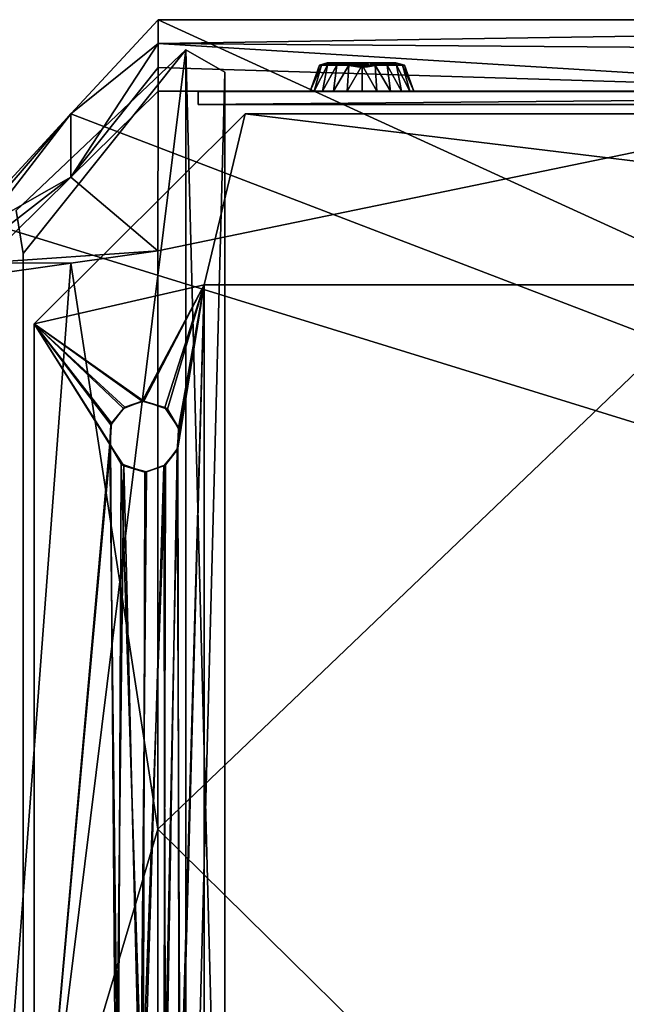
# Model space of a CAD drawing. Header units: inches. Extents: x -18 to 9, y -8 to 165.
# Tile 3 of 21: x -8.2 to -2.74, y -2.35 to 6.52. Entities that reach past the tile are written whole.
import ezdxf

# ---------------------------------------------------------------- set-up
doc = ezdxf.new("R2010")
doc.units = ezdxf.units.IN
doc.layers.get('0').update_dxf_attribs({"true_color": 0xc2ced6})

msp = doc.modelspace()

# ---------------------------------------------------------------- linework, layer by layer
for points in [[(-6.9558, 6.5166), (8.5657, -0.581), (-7.74, 5.668), (-6.9558, 6.5166)], [(-6.9558, 6.5166), (-7.74, 5.668), (-6.9558, 6.3018), (-6.9558, 6.5166)], [(-6.9558, 6.5166), (6.9558, 6.5166), (8.5657, -0.581), (-6.9558, 6.5166)], [(-6.9558, 6.3018), (6.9558, 6.1944), (6.9558, 6.5166), (-6.9558, 6.3018)], [(6.9558, 6.5166), (-6.9558, 6.5166), (-6.9558, 6.3018), (6.9558, 6.5166)], [(-7.74, 5.1), (-6.9558, 6.087), (-6.9558, 6.3018), (-7.74, 5.1)], [(-7.74, 5.668), (-7.74, 5.1), (-6.9558, 6.3018), (-7.74, 5.668)], [(-6.9558, 6.3018), (-6.9558, 6.087), (0, 5.8722), (-6.9558, 6.3018)], [(0, 5.8722), (6.9558, 6.1944), (-6.9558, 6.3018), (0, 5.8722)], [(-6.7056, 6.2443), (-6.7056, 6.2443), (-8.2329, 4.7974), (-6.7056, 6.2443)], [(-8.2329, 4.7974), (-8.2329, 4.7974), (-6.7056, 6.2443), (-8.2329, 4.7974)], [(-6.7056, 6.2443), (-8.1718, 4.4099), (-8.2329, 4.7974), (-6.7056, 6.2443)], [(-6.7056, 6.2443), (-8.2329, 4.7974), (-8.1718, 4.4099), (-6.7056, 6.2443)], [(-8.1718, -5.5598), (-8.1718, 4.4099), (-6.7056, 6.2443), (-8.1718, -5.5598)], [(-8.1718, -5.5598), (-6.7056, 6.2443), (-6.7056, -7.3942), (-8.1718, -5.5598)], [(-6.7056, 6.2443), (-8.1718, -5.5598), (-6.7056, -7.3942), (-6.7056, 6.2443)], [(-8.1718, 4.4099), (-8.1718, -5.5598), (-6.7056, 6.2443), (-8.1718, 4.4099)], [(-6.3538, 6.0451), (-6.3538, 6.0451), (-6.7056, 6.2443), (-6.3538, 6.0451)], [(-6.7056, 6.2443), (-6.7056, 6.2443), (-6.3538, 6.0451), (-6.7056, 6.2443)], [(-6.7056, 6.2443), (-6.3538, 6.0451), (-6.7056, -7.3942), (-6.7056, 6.2443)], [(-6.7056, -7.3942), (-6.3538, -7.1949), (-6.7056, 6.2443), (-6.7056, -7.3942)], [(-6.7056, 6.2443), (-6.3538, -7.1949), (-6.3538, 6.0451), (-6.7056, 6.2443)], [(-5.4249, 6.1085), (-5.4334, 6.1281), (-5.502, 6.1084), (-5.4249, 6.1085)], [(-5.502, 6.1084), (-5.4334, 6.1281), (-5.4832, 6.1084), (-5.502, 6.1084)], [(-5.4287, 6.1084), (-5.4832, 6.1084), (-5.4154, 6.1281), (-5.4287, 6.1084)], [(-5.4154, 6.1281), (-5.4832, 6.1084), (-5.4334, 6.1281), (-5.4154, 6.1281)], [(-5.4334, 6.1281), (-5.4249, 6.1085), (-5.3346, 6.1084), (-5.4334, 6.1281)], [(-5.3346, 6.1084), (-5.3087, 6.1281), (-5.4334, 6.1281), (-5.3346, 6.1084)], [(-5.4334, 6.1281), (-5.3087, 6.1281), (-5.4154, 6.1281), (-5.4334, 6.1281)], [(-5.3437, 6.1084), (-5.3665, 6.1281), (-5.4287, 6.1084), (-5.3437, 6.1084)], [(-5.4287, 6.1084), (-5.3665, 6.1281), (-5.4249, 6.1085), (-5.4287, 6.1084)], [(-5.3582, 6.1281), (-5.4287, 6.1084), (-5.4154, 6.1281), (-5.3582, 6.1281)], [(-5.4287, 6.1084), (-5.3582, 6.1281), (-5.3437, 6.1084), (-5.4287, 6.1084)], [(-5.3346, 6.1084), (-5.4249, 6.1085), (-5.3665, 6.1281), (-5.3346, 6.1084)], [(-5.279, 6.1281), (-5.3582, 6.1281), (-5.4154, 6.1281), (-5.279, 6.1281)], [(-5.4154, 6.1281), (-5.3087, 6.1281), (-5.279, 6.1281), (-5.4154, 6.1281)], [(-5.3346, 6.1084), (-5.3665, 6.1281), (-5.2729, 6.1281), (-5.3346, 6.1084)], [(-5.3665, 6.1281), (-5.3437, 6.1084), (-5.2729, 6.1281), (-5.3665, 6.1281)], [(-5.2291, 6.1281), (-5.2729, 6.1084), (-5.3582, 6.1281), (-5.2291, 6.1281)], [(-5.3582, 6.1281), (-5.279, 6.1281), (-5.2291, 6.1281), (-5.3582, 6.1281)], [(-5.3582, 6.1281), (-5.2729, 6.1084), (-5.3437, 6.1084), (-5.3582, 6.1281)], [(-5.2729, 6.1281), (-5.3437, 6.1084), (-5.2367, 6.1084), (-5.2729, 6.1281)], [(-5.3346, 6.1084), (-5.2507, 6.1083), (-5.3087, 6.1281), (-5.3346, 6.1084)], [(-5.2729, 6.1281), (-5.1655, 6.1084), (-5.3346, 6.1084), (-5.2729, 6.1281)], [(-5.3346, 6.1084), (-5.3346, 6.1084), (-5.3087, 6.1281), (-5.3346, 6.1084)], [(-5.279, 6.1281), (-5.3087, 6.1281), (-5.2507, 6.1083), (-5.279, 6.1281)], [(-5.2291, 6.1281), (-5.279, 6.1281), (-5.2096, 6.1066), (-5.2291, 6.1281)], [(-5.2507, 6.1083), (-5.2096, 6.1066), (-5.279, 6.1281), (-5.2507, 6.1083)], [(-5.2729, 6.1084), (-5.2291, 6.1281), (-5.1579, 6.1281), (-5.2729, 6.1084)], [(-5.1579, 6.1281), (-5.1654, 6.1281), (-5.2729, 6.1084), (-5.1579, 6.1281)], [(-5.2729, 6.1281), (-5.2367, 6.1084), (-5.1655, 6.1084), (-5.2729, 6.1281)], [(-5.2367, 6.1084), (-5.2729, 6.1084), (-5.1654, 6.1281), (-5.2367, 6.1084)], [(-5.1181, 6.1084), (-5.2367, 6.1084), (-5.1654, 6.1281), (-5.1181, 6.1084)], [(-5.2291, 6.1281), (-5.2096, 6.1066), (-5.1405, 6.1102), (-5.2291, 6.1281)], [(-5.1405, 6.1102), (-5.1579, 6.1281), (-5.2291, 6.1281), (-5.1405, 6.1102)], [(-5.1654, 6.1281), (-5.1579, 6.1281), (-5.0749, 6.1281), (-5.1654, 6.1281)], [(-5.0749, 6.1281), (-5.0549, 6.1281), (-5.1654, 6.1281), (-5.0749, 6.1281)], [(-5.0549, 6.1281), (-5.1181, 6.1084), (-5.1654, 6.1281), (-5.0549, 6.1281)], [(-5.0749, 6.1281), (-5.1579, 6.1281), (-5.1405, 6.1102), (-5.0749, 6.1281)], [(-5.1405, 6.1102), (-5.0571, 6.1044), (-5.0749, 6.1281), (-5.1405, 6.1102)], [(-5.0549, 6.1281), (-4.9995, 6.1084), (-5.1181, 6.1084), (-5.0549, 6.1281)], [(-4.9703, 6.1281), (-5.0549, 6.1281), (-5.0749, 6.1281), (-4.9703, 6.1281)], [(-5.0749, 6.1281), (-5.0071, 6.1281), (-4.9703, 6.1281), (-5.0749, 6.1281)], [(-5.0071, 6.1281), (-5.0749, 6.1281), (-5.0571, 6.1044), (-5.0071, 6.1281)], [(-5.0571, 6.1044), (-4.9826, 6.1084), (-4.958, 6.1281), (-5.0571, 6.1044)], [(-4.958, 6.1281), (-5.0071, 6.1281), (-5.0571, 6.1044), (-4.958, 6.1281)], [(-5.0549, 6.1281), (-4.9703, 6.1281), (-4.9995, 6.1084), (-5.0549, 6.1281)], [(-4.8845, 6.1281), (-4.9703, 6.1281), (-5.0071, 6.1281), (-4.8845, 6.1281)], [(-5.0071, 6.1281), (-4.958, 6.1281), (-4.8845, 6.1281), (-5.0071, 6.1281)], [(-4.9703, 6.1281), (-4.8925, 6.1084), (-4.9995, 6.1084), (-4.9703, 6.1281)], [(-4.9016, 6.1084), (-4.9275, 6.1281), (-4.9826, 6.1084), (-4.9016, 6.1084)], [(-4.958, 6.1281), (-4.9826, 6.1084), (-4.9275, 6.1281), (-4.958, 6.1281)], [(-4.8925, 6.1084), (-4.9703, 6.1281), (-4.8845, 6.1281), (-4.8925, 6.1084)], [(-4.9016, 6.1084), (-4.9669, 6.1084), (-4.8751, 6.1281), (-4.9016, 6.1084)], [(-4.9669, 6.1084), (-4.8964, 6.1084), (-4.8751, 6.1281), (-4.9669, 6.1084)], [(-4.958, 6.1281), (-4.9275, 6.1281), (-4.9016, 6.1084), (-4.958, 6.1281)], [(-4.8146, 6.1281), (-4.8845, 6.1281), (-4.958, 6.1281), (-4.8146, 6.1281)], [(-4.958, 6.1281), (-4.9016, 6.1084), (-4.8146, 6.1281), (-4.958, 6.1281)], [(-4.8037, 6.1084), (-4.9016, 6.1084), (-4.8219, 6.1281), (-4.8037, 6.1084)], [(-4.8037, 6.1084), (-4.8146, 6.1281), (-4.9016, 6.1084), (-4.8037, 6.1084)], [(-4.8751, 6.1281), (-4.8219, 6.1281), (-4.9016, 6.1084), (-4.8751, 6.1281)], [(-4.8751, 6.1281), (-4.8964, 6.1084), (-4.8314, 6.1084), (-4.8751, 6.1281)], [(-4.8925, 6.1084), (-4.8845, 6.1281), (-4.8076, 6.1084), (-4.8925, 6.1084)], [(-4.8076, 6.1084), (-4.8845, 6.1281), (-4.8146, 6.1281), (-4.8076, 6.1084)], [(-4.8219, 6.1281), (-4.8751, 6.1281), (-4.8314, 6.1084), (-4.8219, 6.1281)], [(-4.8219, 6.1281), (-4.8314, 6.1084), (-4.8037, 6.1084), (-4.8219, 6.1281)], [(-4.8146, 6.1281), (-4.8037, 6.1084), (-4.7343, 6.1084), (-4.8146, 6.1281)], [(-4.753, 6.1084), (-4.8146, 6.1281), (-4.7343, 6.1084), (-4.753, 6.1084)], [(-4.8146, 6.1281), (-4.753, 6.1084), (-4.8076, 6.1084), (-4.8146, 6.1281)], [(-6.9558, 5.8722), (-6.9558, 6.087), (-7.74, 5.1), (-6.9558, 5.8722)], [(0, 5.8722), (-6.9558, 6.087), (-6.9558, 5.8722), (0, 5.8722)], [(-6.7056, -7.3942), (-6.3538, 6.0451), (-6.3538, -7.1949), (-6.7056, -7.3942)], [(-6.3538, -7.1949), (-6.3538, -7.1949), (-6.3538, 6.0451), (-6.3538, -7.1949)], [(-6.3538, 6.0451), (-6.3538, 6.0451), (-6.3538, -7.1949), (-6.3538, 6.0451)], [(-5.4832, 6.1084), (-5.502, 6.1084), (-5.5857, 5.8722), (-5.4832, 6.1084)], [(-5.502, 6.1084), (-5.4832, 6.1084), (-5.5857, 5.8722), (-5.502, 6.1084)], [(-5.5857, 5.8722), (-5.5857, 5.8722), (-5.502, 6.1084), (-5.5857, 5.8722)], [(-5.4832, 6.1084), (-5.5857, 5.8722), (-5.5479, 5.8722), (-5.4832, 6.1084)], [(-5.4832, 6.1084), (-5.5479, 5.8722), (-5.5857, 5.8722), (-5.4832, 6.1084)], [(-5.4287, 6.1084), (-5.4832, 6.1084), (-5.5479, 5.8722), (-5.4287, 6.1084)], [(-5.4832, 6.1084), (-5.4287, 6.1084), (-5.5479, 5.8722), (-5.4832, 6.1084)], [(-5.4287, 6.1084), (-5.5479, 5.8722), (-5.4752, 5.8722), (-5.4287, 6.1084)], [(-5.4287, 6.1084), (-5.4752, 5.8722), (-5.5479, 5.8722), (-5.4287, 6.1084)], [(-5.502, 6.1084), (-5.4832, 6.1084), (-5.4249, 6.1085), (-5.502, 6.1084)], [(-5.4249, 6.1085), (-5.4832, 6.1084), (-5.4287, 6.1084), (-5.4249, 6.1085)], [(-5.4752, 5.8722), (-5.3735, 5.8722), (-5.3437, 6.1084), (-5.4752, 5.8722)], [(-5.3437, 6.1084), (-5.4287, 6.1084), (-5.4752, 5.8722), (-5.3437, 6.1084)], [(-5.3437, 6.1084), (-5.3735, 5.8722), (-5.4752, 5.8722), (-5.3437, 6.1084)], [(-5.4752, 5.8722), (-5.4287, 6.1084), (-5.3437, 6.1084), (-5.4752, 5.8722)], [(-5.3735, 5.8722), (-5.2512, 5.8722), (-5.2367, 6.1084), (-5.3735, 5.8722)], [(-5.2367, 6.1084), (-5.3437, 6.1084), (-5.3735, 5.8722), (-5.2367, 6.1084)], [(-5.2367, 6.1084), (-5.2512, 5.8722), (-5.3735, 5.8722), (-5.2367, 6.1084)], [(-5.3735, 5.8722), (-5.3437, 6.1084), (-5.2367, 6.1084), (-5.3735, 5.8722)], [(-5.3437, 6.1084), (-5.2729, 6.1084), (-5.2367, 6.1084), (-5.3437, 6.1084)], [(-4.9016, 6.1084), (-5.3346, 6.1084), (-5.1655, 6.1084), (-4.9016, 6.1084)], [(-5.2507, 6.1083), (-5.3346, 6.1084), (-4.9016, 6.1084), (-5.2507, 6.1083)], [(-5.3346, 6.1084), (-5.3346, 6.1084), (-5.2507, 6.1083), (-5.3346, 6.1084)], [(-5.1181, 6.1084), (-5.2367, 6.1084), (-5.2512, 5.8722), (-5.1181, 6.1084)], [(-5.2512, 5.8722), (-5.1181, 5.8722), (-5.1181, 6.1084), (-5.2512, 5.8722)], [(-5.2512, 5.8722), (-5.2367, 6.1084), (-5.1181, 6.1084), (-5.2512, 5.8722)], [(-5.1181, 6.1084), (-5.1181, 5.8722), (-5.2512, 5.8722), (-5.1181, 6.1084)], [(-4.9826, 6.1084), (-5.0682, 6.0927), (-5.2507, 6.1083), (-4.9826, 6.1084)], [(-5.2507, 6.1083), (-4.9016, 6.1084), (-4.9826, 6.1084), (-5.2507, 6.1083)], [(-5.2507, 6.1083), (-5.1581, 6.0919), (-5.2096, 6.1066), (-5.2507, 6.1083)], [(-5.1581, 6.0919), (-5.2507, 6.1083), (-5.0682, 6.0927), (-5.1581, 6.0919)], [(-5.2367, 6.1084), (-5.1181, 6.1084), (-5.1655, 6.1084), (-5.2367, 6.1084)], [(-5.2096, 6.1066), (-5.1287, 6.0951), (-5.1405, 6.1102), (-5.2096, 6.1066)], [(-5.2096, 6.1066), (-5.1581, 6.0919), (-5.1287, 6.0951), (-5.2096, 6.1066)], [(-5.1655, 6.1084), (-5.0541, 6.1084), (-4.9016, 6.1084), (-5.1655, 6.1084)], [(-5.0541, 6.1084), (-5.1655, 6.1084), (-5.1181, 6.1084), (-5.0541, 6.1084)], [(-5.0682, 6.0927), (-5.1287, 6.0951), (-5.1581, 6.0919), (-5.0682, 6.0927)], [(-5.1405, 6.1102), (-5.1287, 6.0951), (-5.0571, 6.1044), (-5.1405, 6.1102)], [(-5.1287, 6.0951), (-5.0682, 6.0927), (-5.0571, 6.1044), (-5.1287, 6.0951)], [(-4.985, 5.8722), (-5.1181, 5.8722), (-5.1181, 6.1084), (-4.985, 5.8722)], [(-5.1181, 6.1084), (-4.9995, 6.1084), (-4.985, 5.8722), (-5.1181, 6.1084)], [(-5.1181, 6.1084), (-5.1181, 5.8722), (-4.985, 5.8722), (-5.1181, 6.1084)], [(-4.985, 5.8722), (-4.9995, 6.1084), (-5.1181, 6.1084), (-4.985, 5.8722)], [(-5.1181, 6.1084), (-4.9995, 6.1084), (-5.0541, 6.1084), (-5.1181, 6.1084)], [(-5.0571, 6.1044), (-5.0682, 6.0927), (-4.9826, 6.1084), (-5.0571, 6.1044)], [(-4.9016, 6.1084), (-5.0541, 6.1084), (-4.9669, 6.1084), (-4.9016, 6.1084)], [(-4.9995, 6.1084), (-4.9669, 6.1084), (-5.0541, 6.1084), (-4.9995, 6.1084)], [(-4.8627, 5.8722), (-4.985, 5.8722), (-4.9995, 6.1084), (-4.8627, 5.8722)], [(-4.9995, 6.1084), (-4.8925, 6.1084), (-4.8627, 5.8722), (-4.9995, 6.1084)], [(-4.9995, 6.1084), (-4.985, 5.8722), (-4.8627, 5.8722), (-4.9995, 6.1084)], [(-4.8627, 5.8722), (-4.8925, 6.1084), (-4.9995, 6.1084), (-4.8627, 5.8722)], [(-4.9669, 6.1084), (-4.9995, 6.1084), (-4.8925, 6.1084), (-4.9669, 6.1084)], [(-4.9016, 6.1084), (-4.9016, 6.1084), (-4.9826, 6.1084), (-4.9016, 6.1084)], [(-4.8964, 6.1084), (-4.9669, 6.1084), (-4.8925, 6.1084), (-4.8964, 6.1084)], [(-4.9016, 6.1084), (-4.9016, 6.1084), (-4.8037, 6.1084), (-4.9016, 6.1084)], [(-4.8076, 6.1084), (-4.8964, 6.1084), (-4.8925, 6.1084), (-4.8076, 6.1084)], [(-4.8314, 6.1084), (-4.8964, 6.1084), (-4.8076, 6.1084), (-4.8314, 6.1084)], [(-4.7611, 5.8722), (-4.8627, 5.8722), (-4.8925, 6.1084), (-4.7611, 5.8722)], [(-4.8925, 6.1084), (-4.8076, 6.1084), (-4.7611, 5.8722), (-4.8925, 6.1084)], [(-4.8925, 6.1084), (-4.8627, 5.8722), (-4.7611, 5.8722), (-4.8925, 6.1084)], [(-4.7611, 5.8722), (-4.8076, 6.1084), (-4.8925, 6.1084), (-4.7611, 5.8722)], [(-4.8314, 6.1084), (-4.753, 6.1084), (-4.8037, 6.1084), (-4.8314, 6.1084)], [(-4.8314, 6.1084), (-4.8076, 6.1084), (-4.753, 6.1084), (-4.8314, 6.1084)], [(-4.8076, 6.1084), (-4.753, 6.1084), (-4.6884, 5.8722), (-4.8076, 6.1084)], [(-4.753, 6.1084), (-4.8076, 6.1084), (-4.6884, 5.8722), (-4.753, 6.1084)], [(-4.8076, 6.1084), (-4.6884, 5.8722), (-4.7611, 5.8722), (-4.8076, 6.1084)], [(-4.8076, 6.1084), (-4.7611, 5.8722), (-4.6884, 5.8722), (-4.8076, 6.1084)], [(-4.7343, 6.1084), (-4.8037, 6.1084), (-4.753, 6.1084), (-4.7343, 6.1084)], [(-4.7343, 6.1084), (-4.753, 6.1084), (-4.6505, 5.8722), (-4.7343, 6.1084)], [(-4.753, 6.1084), (-4.7343, 6.1084), (-4.6505, 5.8722), (-4.753, 6.1084)], [(-4.753, 6.1084), (-4.6884, 5.8722), (-4.6505, 5.8722), (-4.753, 6.1084)], [(-4.753, 6.1084), (-4.6505, 5.8722), (-4.6884, 5.8722), (-4.753, 6.1084)], [(-4.6505, 5.8722), (-4.6505, 5.8722), (-4.7343, 6.1084), (-4.6505, 5.8722)], [(-7.74, 5.1), (-6.9565, 4.4354), (-6.9558, 5.8722), (-7.74, 5.1)], [(-6.9589, -0.7715), (0, 5.8722), (-6.9565, 4.4354), (-6.9589, -0.7715)], [(-6.9589, -0.7715), (0, -7.6241), (0, 5.8722), (-6.9589, -0.7715)], [(0, 5.8722), (-6.9558, 5.8722), (-6.9565, 4.4354), (0, 5.8722)], [(-6.5945, 5.8696), (-6.5945, 5.8696), (-6.5945, 5.7515), (-6.5945, 5.8696)], [(-6.5945, 5.7515), (-6.5945, 5.7515), (-6.5945, 5.8696), (-6.5945, 5.7515)], [(6.5945, 5.8696), (6.5945, 5.8696), (-6.5945, 5.8696), (6.5945, 5.8696)], [(-6.5945, 5.8696), (-6.5945, 5.8696), (6.5945, 5.8696), (-6.5945, 5.8696)], [(-6.5945, 5.7515), (-6.5945, 5.8696), (6.5945, 5.8696), (-6.5945, 5.7515)], [(6.5945, 5.8696), (6.5945, 5.7515), (-6.5945, 5.7515), (6.5945, 5.8696)], [(6.5945, 5.8696), (-6.5945, 5.8696), (-6.5945, 5.7515), (6.5945, 5.8696)], [(-6.5945, 5.7515), (6.5945, 5.7515), (6.5945, 5.8696), (-6.5945, 5.7515)], [(-5.4752, 5.8722), (-5.5479, 5.8722), (-5.5857, 5.8722), (-5.4752, 5.8722)], [(-5.5857, 5.8722), (-5.5479, 5.8722), (-5.5857, 5.8722), (-5.5857, 5.8722)], [(-5.5857, 5.8722), (-5.5479, 5.8722), (-5.4752, 5.8722), (-5.5857, 5.8722)], [(-5.4752, 5.8722), (-5.3735, 5.8722), (-5.5479, 5.8722), (-5.4752, 5.8722)], [(-5.5479, 5.8722), (-5.3735, 5.8722), (-5.4752, 5.8722), (-5.5479, 5.8722)], [(-5.1181, 5.8722), (-5.3735, 5.8722), (-5.4752, 5.8722), (-5.1181, 5.8722)], [(-5.1181, 5.8722), (-5.4752, 5.8722), (-5.3735, 5.8722), (-5.1181, 5.8722)], [(-5.3735, 5.8722), (-4.985, 5.8722), (-5.2512, 5.8722), (-5.3735, 5.8722)], [(-5.2512, 5.8722), (-5.1181, 5.8722), (-5.3735, 5.8722), (-5.2512, 5.8722)], [(-5.1181, 5.8722), (-4.8627, 5.8722), (-5.3735, 5.8722), (-5.1181, 5.8722)], [(-4.985, 5.8722), (-5.3735, 5.8722), (-4.8627, 5.8722), (-4.985, 5.8722)], [(-4.985, 5.8722), (-5.1181, 5.8722), (-5.2512, 5.8722), (-4.985, 5.8722)], [(-5.1181, 5.8722), (-4.7611, 5.8722), (-4.8627, 5.8722), (-5.1181, 5.8722)], [(-5.1181, 5.8722), (-4.985, 5.8722), (-4.7611, 5.8722), (-5.1181, 5.8722)], [(-4.7611, 5.8722), (-5.1181, 5.8722), (-4.7611, 5.8722), (-4.7611, 5.8722)], [(-4.8627, 5.8722), (-4.7611, 5.8722), (-4.985, 5.8722), (-4.8627, 5.8722)], [(-4.6884, 5.8722), (-4.7611, 5.8722), (-4.6505, 5.8722), (-4.6884, 5.8722)], [(-4.6884, 5.8722), (-4.6505, 5.8722), (-4.7611, 5.8722), (-4.6884, 5.8722)], [(-4.7611, 5.8722), (-4.6505, 5.8722), (-4.7611, 5.8722), (-4.7611, 5.8722)], [(-4.6505, 5.8722), (-4.6505, 5.8722), (-4.6884, 5.8722), (-4.6505, 5.8722)], [(-6.5945, 5.7515), (-6.5945, 5.7515), (6.5945, 5.7515), (-6.5945, 5.7515)], [(6.5945, 5.7515), (6.5945, 5.7515), (-6.5945, 5.7515), (6.5945, 5.7515)], [(-8.5657, 4.711), (-8.5242, 4.8194), (-7.74, 5.668), (-8.5657, 4.711)], [(8.5657, -0.581), (-8.5657, 4.711), (-7.74, 5.668), (8.5657, -0.581)], [(-7.74, 5.668), (-8.5242, 4.8194), (-8.5242, 4.6556), (-7.74, 5.668)], [(-8.5242, 4.6556), (-7.74, 5.1), (-7.74, 5.668), (-8.5242, 4.6556)], [(-8.0709, 3.7776), (-6.1699, 5.6683), (-6.1699, 5.6683), (-8.0709, 3.7776)], [(-6.1699, 5.6683), (-8.0709, 3.7776), (-8.0709, 3.7776), (-6.1699, 5.6683)], [(-6.5389, 4.1297), (-8.0709, 3.7776), (-6.1699, 5.6683), (-6.5389, 4.1297)], [(-6.5389, 4.1297), (-6.1699, 5.6683), (-8.0709, 3.7776), (-6.5389, 4.1297)], [(-6.1699, 5.6683), (6.532, 4.1297), (-6.5389, 4.1297), (-6.1699, 5.6683)], [(-6.1699, 5.6683), (-6.5389, 4.1297), (6.532, 4.1297), (-6.1699, 5.6683)], [(-6.1699, 5.6683), (6.1739, 5.6683), (6.1739, 5.6683), (-6.1699, 5.6683)], [(6.1739, 5.6683), (-6.1699, 5.6683), (-6.1699, 5.6683), (6.1739, 5.6683)], [(6.532, 4.1297), (-6.1699, 5.6683), (6.1739, 5.6683), (6.532, 4.1297)], [(6.532, 4.1297), (6.1739, 5.6683), (-6.1699, 5.6683), (6.532, 4.1297)], [(-6.9565, 4.4354), (-7.74, 5.1), (-8.5242, 4.3279), (-6.9565, 4.4354)], [(-7.74, 5.1), (-8.5242, 4.4917), (-8.5242, 4.3279), (-7.74, 5.1)], [(-8.5242, 4.6556), (-8.5242, 4.4917), (-7.74, 5.1), (-8.5242, 4.6556)], [(-8.2329, 4.7974), (-8.2329, 4.7974), (-8.1718, 4.4099), (-8.2329, 4.7974)], [(-8.1718, 4.4099), (-8.1718, 4.4099), (-8.2329, 4.7974), (-8.1718, 4.4099)], [(-8.5657, -5.873), (-8.5657, 4.711), (8.5657, -0.581), (-8.5657, -5.873)], [(-8.5242, 4.3279), (-7.7403, 4.3244), (-6.9565, 4.4354), (-8.5242, 4.3279)], [(-7.7403, 4.3244), (-6.9589, -0.7715), (-6.9565, 4.4354), (-7.7403, 4.3244)], [(-8.1718, 4.4099), (-8.1718, 4.4099), (-8.1718, -5.5598), (-8.1718, 4.4099)], [(-8.1718, -5.5598), (-8.1718, -5.5598), (-8.1718, 4.4099), (-8.1718, -5.5598)], [(-7.7403, 4.3244), (-8.5242, 4.3279), (-8.5242, 4.2135), (-7.7403, 4.3244)], [(-8.5242, 4.2135), (-8.5242, -6.0283), (-7.7403, 4.3244), (-8.5242, 4.2135)], [(-6.9589, -0.7715), (-7.7403, 4.3244), (-8.5242, -6.0283), (-6.9589, -0.7715)], [(-6.5389, 4.1297), (-7.0831, 3.0826), (-8.0709, 3.7776), (-6.5389, 4.1297)], [(-6.5389, 4.1297), (-8.0709, 3.7776), (-7.0981, 3.0812), (-6.5389, 4.1297)], [(-6.5389, 4.1297), (-7.0981, 3.0812), (-6.8936, 3.0257), (-6.5389, 4.1297)], [(-6.5389, 4.1297), (-6.8703, 3.0098), (-7.0831, 3.0826), (-6.5389, 4.1297)], [(-6.5389, 4.1297), (-6.8936, 3.0257), (-6.7723, 2.8422), (-6.5389, 4.1297)], [(-6.5389, 4.1297), (-6.7675, 2.8264), (-6.8703, 3.0098), (-6.5389, 4.1297)], [(-6.7827, 2.6423), (-6.7675, 2.8264), (-6.5389, 4.1297), (-6.7827, 2.6423)], [(-6.5389, 4.1297), (-6.7551, -3.8683), (-6.7827, 2.6423), (-6.5389, 4.1297)], [(-6.7771, 2.6587), (-6.5389, 4.1297), (-6.7723, 2.8422), (-6.7771, 2.6587)], [(-6.5389, 4.1297), (-6.7771, 2.6587), (-6.7646, -3.8404), (-6.5389, 4.1297)], [(-6.5389, 4.1297), (-6.7646, -3.8404), (-6.5389, -5.3022), (-6.5389, 4.1297)], [(-6.5389, 4.1297), (-6.5389, -5.3022), (-6.7551, -3.8683), (-6.5389, 4.1297)], [(-6.5389, 4.1297), (-6.5389, -5.3022), (-6.5389, -5.3022), (-6.5389, 4.1297)], [(-6.5389, -5.3022), (-6.5389, 4.1297), (-6.5389, 4.1297), (-6.5389, -5.3022)], [(6.532, 4.1297), (-6.5389, 4.1297), (-6.5389, 4.1297), (6.532, 4.1297)], [(-6.5389, 4.1297), (6.532, 4.1297), (6.532, 4.1297), (-6.5389, 4.1297)], [(-8.0709, -4.9335), (-8.0709, 3.7776), (-8.0709, 3.7776), (-8.0709, -4.9335)], [(-8.0709, 3.7776), (-8.0709, -4.9335), (-8.0709, -4.9335), (-8.0709, 3.7776)], [(-8.0709, 3.7776), (-7.0831, 3.0826), (-7.2541, 3.0278), (-8.0709, 3.7776)], [(-8.0709, 3.7776), (-7.2541, 3.0278), (-7.3749, 2.8833), (-8.0709, 3.7776)], [(-7.3749, 2.8833), (-7.39, 2.6987), (-8.0709, 3.7776), (-7.3749, 2.8833)], [(-8.0709, -4.9335), (-8.0709, 3.7776), (-7.39, 2.6987), (-8.0709, -4.9335)], [(-8.0709, 3.7776), (-7.2683, 3.0164), (-7.0981, 3.0812), (-8.0709, 3.7776)], [(-8.0709, 3.7776), (-7.3805, 2.8669), (-7.2683, 3.0164), (-8.0709, 3.7776)], [(-7.3805, 2.8669), (-8.0709, 3.7776), (-7.3852, 2.683), (-7.3805, 2.8669)], [(-8.0709, -4.9335), (-7.3852, 2.683), (-8.0709, 3.7776), (-8.0709, -4.9335)], [(-7.2683, 3.0164), (-7.3805, 2.8669), (-7.3749, 2.8833), (-7.2683, 3.0164)], [(-7.3749, 2.8833), (-7.2541, 3.0278), (-7.2683, 3.0164), (-7.3749, 2.8833)], [(-7.0981, 3.0812), (-7.2683, 3.0164), (-7.2541, 3.0278), (-7.0981, 3.0812)], [(-7.2541, 3.0278), (-7.0831, 3.0826), (-7.0981, 3.0812), (-7.2541, 3.0278)], [(-6.8936, 3.0257), (-7.0981, 3.0812), (-7.0831, 3.0826), (-6.8936, 3.0257)], [(-7.0831, 3.0826), (-6.8703, 3.0098), (-6.8936, 3.0257), (-7.0831, 3.0826)], [(-6.7723, 2.8422), (-6.8936, 3.0257), (-6.8703, 3.0098), (-6.7723, 2.8422)], [(-6.8703, 3.0098), (-6.7675, 2.8264), (-6.7723, 2.8422), (-6.8703, 3.0098)], [(-7.39, 2.6987), (-7.3749, 2.8833), (-7.3805, 2.8669), (-7.39, 2.6987)], [(-7.3805, 2.8669), (-7.3852, 2.683), (-7.39, 2.6987), (-7.3805, 2.8669)], [(-6.7771, 2.6587), (-6.7723, 2.8422), (-6.7675, 2.8264), (-6.7771, 2.6587)], [(-6.7675, 2.8264), (-6.7827, 2.6423), (-6.7771, 2.6587), (-6.7675, 2.8264)], [(-7.3161, -3.7074), (-8.0709, -4.9335), (-7.39, 2.6987), (-7.3161, -3.7074)], [(-7.3368, -3.7285), (-7.3852, 2.683), (-8.0709, -4.9335), (-7.3368, -3.7285)], [(-7.287, 2.5158), (-7.39, 2.6987), (-7.3852, 2.683), (-7.287, 2.5158)], [(-7.39, 2.6987), (-7.287, 2.5158), (-7.3161, -3.7074), (-7.39, 2.6987)], [(-7.3852, 2.683), (-7.2637, 2.4999), (-7.287, 2.5158), (-7.3852, 2.683)], [(-7.3852, 2.683), (-7.3368, -3.7285), (-7.2637, 2.4999), (-7.3852, 2.683)], [(-6.7827, 2.6423), (-6.9034, 2.4978), (-6.8891, 2.5092), (-6.7827, 2.6423)], [(-6.7827, 2.6423), (-6.8878, -3.6737), (-6.9034, 2.4978), (-6.7827, 2.6423)], [(-6.7771, 2.6587), (-6.8891, 2.5092), (-6.9022, -3.6622), (-6.7771, 2.6587)], [(-6.7646, -3.8404), (-6.7771, 2.6587), (-6.9022, -3.6622), (-6.7646, -3.8404)], [(-6.8891, 2.5092), (-6.7771, 2.6587), (-6.7827, 2.6423), (-6.8891, 2.5092)], [(-6.7551, -3.8683), (-6.8878, -3.6737), (-6.7827, 2.6423), (-6.7551, -3.8683)], [(-7.2637, 2.4999), (-7.3368, -3.7285), (-7.1128, -3.6047), (-7.2637, 2.4999)], [(-7.287, 2.5158), (-7.0888, -3.6036), (-7.3161, -3.7074), (-7.287, 2.5158)], [(-7.0744, 2.4431), (-7.287, 2.5158), (-7.2637, 2.4999), (-7.0744, 2.4431)], [(-7.0888, -3.6036), (-7.287, 2.5158), (-7.0744, 2.4431), (-7.0888, -3.6036)], [(-7.2637, 2.4999), (-7.0594, 2.4445), (-7.0744, 2.4431), (-7.2637, 2.4999)], [(-7.1128, -3.6047), (-7.0594, 2.4445), (-7.2637, 2.4999), (-7.1128, -3.6047)], [(-7.0594, 2.4445), (-7.1128, -3.6047), (-6.8891, 2.5092), (-7.0594, 2.4445)], [(-6.9022, -3.6622), (-6.8891, 2.5092), (-7.1128, -3.6047), (-6.9022, -3.6622)], [(-7.0744, 2.4431), (-6.9034, 2.4978), (-7.0888, -3.6036), (-7.0744, 2.4431)], [(-6.8878, -3.6737), (-7.0888, -3.6036), (-6.9034, 2.4978), (-6.8878, -3.6737)], [(-6.9034, 2.4978), (-7.0744, 2.4431), (-7.0594, 2.4445), (-6.9034, 2.4978)], [(-7.0594, 2.4445), (-6.8891, 2.5092), (-6.9034, 2.4978), (-7.0594, 2.4445)], [(-8.5242, -6.0283), (-6.9613, -5.9784), (-6.9589, -0.7715), (-8.5242, -6.0283)], [(0, -7.6241), (-6.9589, -0.7715), (-6.9613, -5.9784), (0, -7.6241)]]:
    msp.add_lwpolyline(points)

doc.saveas('drawing.dxf')
